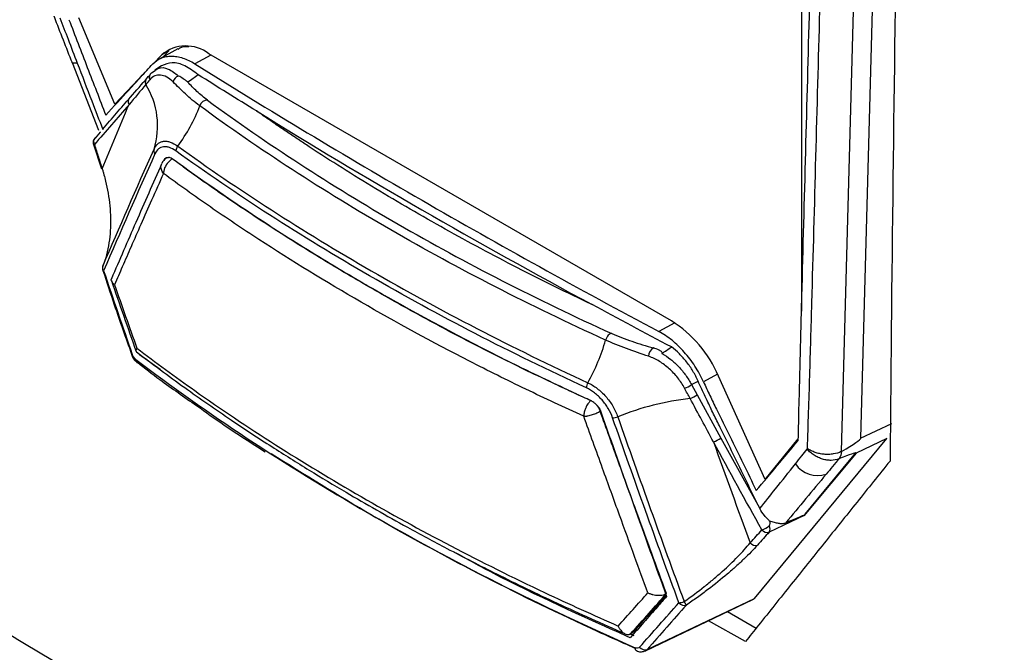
# Model space of a CAD drawing. Header units: millimetres. Extents: x 11 to 939, y -289 to 1138.
# Tile 76 of 86: x 732 to 769, y 902 to 926. Entities that reach past the tile are written whole.
import ezdxf

# ---------------------------------------------------------------- set-up
doc = ezdxf.new("R2010")
doc.units = ezdxf.units.MM

msp = doc.modelspace()

# ---------------------------------------------------------------- linework, layer by layer
at = {"color": 7, "linetype": 'Continuous', "lineweight": 25}
for p, q in [((764.872, 954.253), (763.675, 909.922)), ((761.433, 953.06), (761.435, 914.74)), ((735.37, 922.596), (734, 925.878)), ((737.754, 924.695), (737.046, 924.311)), ((736.825, 924.136), (737.143, 924.472)), ((737.417, 924.63), (737.143, 924.472)), ((737.417, 924.63), (737.199, 924.394)), ((756.491, 914.374), (738.934, 924.51)), ((733.744, 924.18), (734.745, 921.607)), ((737.136, 924.056), (736.882, 923.896)), ((735.37, 922.596), (736.494, 923.786)), ((736.756, 923.786), (736.894, 923.877)), ((734.809, 921.541), (734.615, 921.315)), ((734.815, 921.548), (734.809, 921.541)), ((734.905, 921.644), (734.915, 921.655)), ((734.559, 921.07), (734.862, 920.149)), ((737.333, 920.566), (737.331, 920.564)), ((737.087, 912.527), (736.3, 913.084)), ((736.203, 912.794), (736.211, 912.788)), ((757.255, 911.952), (757.505, 912.085)), ((760.055, 908.347), (758.282, 912.269)), ((757.255, 911.952), (757.469, 911.564)), ((757.469, 911.564), (758.371, 909.924)), ((763.675, 909.922), (764.853, 910.476)), ((758.371, 909.924), (759.83, 907.269)), ((759.641, 903.836), (764.67, 909.906)), ((760.055, 908.347), (761.308, 909.895)), ((764.67, 909.906), (763.498, 909.354)), ((761.565, 907.036), (763.493, 909.359)), ((763.498, 909.354), (761.578, 907.042)), ((759.834, 907.271), (759.845, 907.246)), ((761.533, 906.987), (760.205, 906.352)), ((761.523, 906.985), (761.565, 907.036)), ((761.578, 907.042), (761.533, 906.987)), ((755.508, 901.844), (759.578, 903.787)), ((755.572, 901.894), (759.641, 903.836)), ((759.3, 902.192), (757.904, 902.988)), ((758.622, 903.331), (759.709, 902.704)), ((754.94, 902.483), (755.071, 902.421)), ((754.944, 902.485), (755.033, 902.536))]:
    msp.add_line(p, q, dxfattribs=at)
at = {"color": 8, "linetype": 'Continuous', "lineweight": 25}
for p, q in [((739.012, 924.465), (738.402, 924.134)), ((737.239, 920.49), (737.234, 920.486)), ((756.625, 914.292), (756.019, 913.963)), ((758.245, 912.349), (757.709, 912.059)), ((755.506, 901.848), (755.572, 901.894))]:
    msp.add_line(p, q, dxfattribs=at)
at = {"color": 7, "linetype": 'Continuous', "lineweight": 25, "flags": 128}
for points in [[(764.139, 953.855), (763.649, 935.686), (763.441, 928.011), (762.94, 909.406)], [(734.604, 921.308), (734.613, 921.319), (734.63, 921.333)], [(754.225, 913.891), (754.195, 913.891), (754.162, 913.881), (754.128, 913.859), (754.095, 913.828), (754.063, 913.789), (754.034, 913.744), (754.011, 913.694), (753.993, 913.643)], [(735.99, 913.104), (735.99, 913.103), (735.99, 913.103)]]:
    msp.add_lwpolyline(points, dxfattribs=at)
at = {"color": 8, "linetype": 'Continuous', "lineweight": 25, "flags": 128}
msp.add_lwpolyline([(733.936, 924.16), (733.847, 924.151), (733.783, 924.154), (733.748, 924.17), (733.743, 924.178)], dxfattribs=at)
at = {"color": 7, "linetype": 'Continuous', "lineweight": 25}
for centre, radius, start, end in [((738.061, 923.396), 1.415, 51.9261, 130.4851), ((736.723, 923.443), 0.205, 125.5827, 207.3308), ((736.874, 923.621), 0.203, 125.5236, 206.5795), ((737.887, 923.359), 0.327, 108.6452, 164.0126), ((734.01, 921.781), 2.977, 342.6424, 31.7712), ((736.077, 922.693), 0.207, 126.1314, 212.6012), ((732.971, 924.629), 5.995, 322.8618, 339.5613), ((738.865, 922.462), 0.286, 85.8212, 165.1101), ((734.793, 921.145), 0.25, 139.3677, 180), ((734.793, 921.145), 0.25, 180, 197.8098), ((738.008, 920.806), 0.329, 141.6717, 177.2192), ((737.035, 920.839), 0.191, 163.5407, 219.3916), ((737.601, 920.145), 0.5, 123.9769, 156.0635), ((735.14, 916.359), 0.25, 158.6307, 180), ((735.087, 916.391), 0.189, 161.1979, 217.7129), ((735.14, 916.359), 0.25, 180, 198.6181), ((753.982, 910.426), 4.678, 23.2089, 57.5675), ((746.534, 915.787), 7.762, 330.9744, 343.9622), ((755.975, 913.037), 0.349, 118.927, 181.746), ((753.694, 911.806), 0.431, 150.1309, 177.4775), ((756.589, 912.894), 1.154, 290.3108, 305.2591), ((758.346, 901.078), 10.407, 96.3149, 111.9527), ((756.814, 912.466), 1.115, 290.3474, 305.9868), ((754.232, 911.297), 0.609, 272.6396, 291.5567), ((757.722, 910.838), 1.121, 288.9132, 305.2706), ((762.044, 909.527), 1.031, 214.8216, 287.9754), ((761.29, 907.665), 0.687, 293.6236, 294.8683), ((759.567, 907.455), 1.08, 289.4814, 306.2963), ((760.13, 906.605), 0.263, 219.7276, 286.5136), ((759.984, 906.47), 0.25, 331.9905, 27.1913), ((759.684, 906.111), 0.264, 219.6117, 286.6362), ((756.739, 904.271), 0.605, 273.64, 292.8456), ((756.983, 903.834), 0.265, 219.1027, 287.1225), ((752.087, 900.41), 5.898, 32.5251, 34.0621), ((755.492, 902.147), 0.265, 218.6842, 287.5284)]:
    msp.add_arc(centre, radius, start, end, dxfattribs=at)
at = {"color": 8, "linetype": 'Continuous', "lineweight": 25}
for centre, radius, start, end in [((734.77, 921.174), 0.213, 141.2198, 210.764), ((734.574, 921.097), 0.0339, 235.7178, 291.2914), ((734.924, 916.312), 0.0388, 237.2611, 290.0505), ((736.012, 913.139), 0.0423, 238.2911, 289.3663), ((736.292, 912.897), 0.136, 176.4292, 229.4158), ((755.226, 901.944), 0.116, 171.0054, 235.9728)]:
    msp.add_arc(centre, radius, start, end, dxfattribs=at)
at = {"color": 7, "linetype": 'Continuous', "lineweight": 25}
for centre, major_axis, ratio, start_param, end_param in [((726.279, 916.526), (14.505, 8.942), 0.032627, 5.647906, 5.69752), ((744.096, 906.078), (14.392, 8.873), 0.032627, 5.682041, 5.729662), ((698.866, 880.565), (64.808, 29.366), 0.015726, 6.126467, 6.275542), ((701.996, 882.037), (61.498, 27.322), 0.006175, 0.002521, 0.140382), ((751.17, 902.303), (10.356, 4.682), 0.006017, 0.024364, 0.367155), ((759.347, 904.231), (-0.24, 0.439), 0.594412, 3.109607, 3.374537)]:
    msp.add_ellipse(centre, major_axis=major_axis, ratio=ratio, start_param=start_param, end_param=end_param, dxfattribs=at)
for points, knots in [([(715.236, 1042.84), (714.903, 1033.146), (714.218, 1013.246), (713.171, 982.817), (712.113, 952.049), (711.415, 931.756), (711.064, 921.546), (711.069, 921.261), (711.098, 920.885), (711.144, 920.541), (711.205, 920.206), (711.28, 919.873), (711.373, 919.532), (711.488, 919.17), (711.587, 918.904), (712.259, 917.227), (713.516, 914.095), (715.448, 909.277), (717.372, 904.481), (718.612, 901.389), (719.314, 899.64), (719.511, 899.208), (719.816, 898.645), (720.139, 898.135), (720.483, 897.662), (720.858, 897.213), (721.205, 896.854), (721.517, 896.569), (721.774, 896.356), (722.067, 896.139), (722.3, 895.989), (725.977, 893.866), (733.369, 889.598), (741.169, 885.096), (745.069, 882.844)], [0.0038696, 0.0038696, 0.0038696, 0.0038696, 0.1460177, 0.2920354, 0.438053, 0.5840707, 0.5840707, 0.5866513, 0.5892319, 0.5918126, 0.5943932, 0.5969738, 0.5995544, 0.6021351, 0.6047157, 0.6047157, 0.6313328, 0.6579499, 0.6845671, 0.7111842, 0.7111842, 0.715513, 0.7198419, 0.7241707, 0.7284995, 0.7328284, 0.7371572, 0.7393216, 0.741486, 0.7436504, 0.7458148, 0.7458148, 0.8007035, 0.8555921, 0.8555921, 0.8555921, 0.8555921]), ([(748.996, 892.062), (743.251, 895.379), (737.566, 898.727), (731.237, 902.528), (730.535, 902.951), (729.746, 903.427), (729.658, 903.48), (729.483, 903.598), (729.396, 903.66), (729.134, 903.858), (728.958, 904.007), (728.619, 904.325), (728.454, 904.496), (728.214, 904.769), (728.134, 904.862), (727.979, 905.056), (727.902, 905.156), (727.528, 905.664), (727.263, 906.096), (726.973, 906.669), (726.917, 906.785), (726.812, 907.018), (726.763, 907.135), (726.615, 907.486), (726.125, 908.656), (724.852, 911.698), (723.682, 914.509), (722.516, 917.322), (722.127, 918.26), (721.691, 919.316), (721.642, 919.433), (721.548, 919.668), (721.503, 919.786), (721.378, 920.141), (721.306, 920.379), (721.123, 921.099), (721.057, 921.548), (721.034, 922.074), (721.033, 922.177), (721.034, 922.382), (721.035, 922.689), (721.037, 923.406), (721.043, 924.84), (721.048, 926.069), (721.06, 928.529), (721.07, 930.17), (721.103, 935.095), (721.13, 938.381), (721.231, 948.25), (721.321, 954.843), (721.889, 987.869), (722.715, 1014.496), (723.911, 1041.315)], [0, 0, 0, 0, 0.125, 0.125, 0.140625, 0.140625, 0.142578, 0.142578, 0.144531, 0.144531, 0.148437, 0.148437, 0.152344, 0.152344, 0.154297, 0.154297, 0.15625, 0.15625, 0.164062, 0.164062, 0.166016, 0.166016, 0.167969, 0.167969, 0.171875, 0.1875, 0.21875, 0.21875, 0.234375, 0.234375, 0.236328, 0.236328, 0.238281, 0.238281, 0.242187, 0.242187, 0.25, 0.25, 0.251953, 0.251953, 0.253906, 0.257812, 0.265625, 0.28125, 0.28125, 0.3125, 0.3125, 0.375, 0.375, 0.5, 0.5, 1, 1, 1, 1]), ([(784.533, 1002.836), (784.199, 993.142), (783.515, 973.242), (782.468, 942.813), (781.41, 912.045), (780.712, 891.752), (780.36, 881.542), (780.336, 881.274), (780.283, 880.946), (780.215, 880.667), (780.135, 880.414), (780.04, 880.179), (779.927, 879.956), (779.792, 879.74), (779.68, 879.595), (778.92, 878.745), (777.501, 877.157), (775.319, 874.714), (773.147, 872.283), (771.746, 870.715), (770.954, 869.829), (770.736, 869.637), (770.404, 869.441), (770.06, 869.317), (769.697, 869.251), (769.307, 869.244), (768.949, 869.292), (768.63, 869.372), (768.368, 869.458), (768.072, 869.581), (767.838, 869.7), (764.161, 871.823), (756.769, 876.09), (748.969, 880.593), (745.069, 882.844)], [0.0038696, 0.0038696, 0.0038696, 0.0038696, 0.1460177, 0.2920354, 0.438053, 0.5840707, 0.5840707, 0.5866513, 0.5892319, 0.5918126, 0.5943932, 0.5969738, 0.5995544, 0.6021351, 0.6047157, 0.6047157, 0.6313328, 0.6579499, 0.6845671, 0.7111842, 0.7111842, 0.715513, 0.7198419, 0.7241707, 0.7284995, 0.7328284, 0.7371572, 0.7393216, 0.741486, 0.7436504, 0.7458148, 0.7458148, 0.8007035, 0.8555921, 0.8555921, 0.8555921, 0.8555921]), ([(761.654, 909.522), (761.668, 909.982), (761.685, 910.443), (761.715, 911.364), (761.729, 911.825), (761.771, 913.208), (761.797, 914.131), (761.876, 916.901), (761.926, 918.749), (762.077, 924.293), (762.176, 927.99), (762.476, 939.078), (762.681, 946.467), (762.89, 953.855)], [0, 0, 0, 0, 0.03125, 0.03125, 0.0625, 0.0625, 0.125, 0.125, 0.25, 0.25, 0.5, 0.5, 1, 1, 1, 1]), ([(761.306, 909.834), (761.316, 910.29), (761.327, 910.746), (761.35, 911.659), (761.361, 912.115), (761.396, 913.485), (761.42, 914.399), (761.492, 917.14), (761.541, 918.968), (761.688, 924.452), (761.787, 928.109), (762.081, 939.077), (762.274, 946.387), (762.466, 953.697)], [0, 0, 0, 0, 0.03125, 0.03125, 0.0625, 0.0625, 0.125, 0.125, 0.25, 0.25, 0.5, 0.5, 1, 1, 1, 1]), ([(733.05, 925.945), (733.053, 925.938), (733.278, 925.346), (733.51, 924.758), (733.739, 924.177)], [0, 0, 0, 0, 0.01239, 1, 1, 1, 1]), ([(733.277, 925.875), (733.381, 925.604), (733.485, 925.334), (733.589, 925.064), (733.705, 924.763), (733.821, 924.461), (733.936, 924.16)], [0, 0, 0, 0, 0.001762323, 0.001762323, 0.001762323, 0.00372906, 0.00372906, 0.00372906, 0.00372906]), ([(733.62, 925.808), (733.853, 925.203), (734.086, 924.599), (734.552, 923.39), (734.785, 922.786), (735.018, 922.181)], [0, 0, 0, 0, 0.5, 0.5, 1, 1, 1, 1]), ([(738.173, 924.771), (738.075, 924.78), (737.919, 924.794), (737.807, 924.706), (737.767, 924.674)], [0, 0, 0, 0, 0.634455, 1, 1, 1, 1]), ([(736.807, 924.126), (736.9, 924.224), (737.006, 924.298), (737.183, 924.374), (737.246, 924.393), (737.375, 924.419), (737.442, 924.425), (737.58, 924.426), (737.65, 924.42), (737.795, 924.396), (737.87, 924.377), (738.096, 924.303), (738.248, 924.23), (738.402, 924.134)], [0, 0, 0, 0, 0.25, 0.25, 0.375, 0.375, 0.5, 0.5, 0.625, 0.625, 0.75, 0.75, 1, 1, 1, 1]), ([(733.936, 924.16), (734.121, 923.681), (734.305, 923.202), (734.489, 922.723), (734.627, 922.364), (734.766, 922.004), (734.905, 921.644)], [0, 0, 0, 0, 0.003124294, 0.003124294, 0.003124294, 0.005471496, 0.005471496, 0.005471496, 0.005471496]), ([(735.018, 922.181), (735.315, 922.504), (735.612, 922.827), (736.056, 923.312), (736.204, 923.473), (736.426, 923.715), (736.499, 923.796), (736.65, 923.959), (736.729, 924.042), (736.807, 924.126)], [0, 0, 0, 0, 0.5, 0.5, 0.75, 0.75, 0.875, 0.875, 1, 1, 1, 1]), ([(738.528, 923.716), (738.36, 923.842), (738.026, 924.094), (737.526, 924.215), (737.266, 924.108), (737.136, 924.054)], [0, 0, 0, 0, 0.3346113, 0.6692221, 1, 1, 1, 1]), ([(738.402, 924.134), (741.214, 922.372), (744.091, 920.644), (749.966, 917.253), (752.962, 915.591), (756.019, 913.963)], [0, 0, 0, 0, 0.5, 0.5, 1, 1, 1, 1]), ([(737.572, 923.449), (737.495, 923.526), (737.416, 923.586), (737.256, 923.671), (737.174, 923.696), (737.02, 923.71), (736.946, 923.699), (736.809, 923.64), (736.747, 923.594), (736.692, 923.53)], [0, 0, 0, 0, 0.25, 0.25, 0.5, 0.5, 0.75, 0.75, 1, 1, 1, 1]), ([(738.589, 922.535), (738.389, 922.681), (738.21, 922.833), (737.879, 923.139), (737.727, 923.294), (737.572, 923.449)], [0, 0, 0, 0, 0.5, 0.5, 1, 1, 1, 1]), ([(738.886, 922.747), (738.739, 922.854), (738.605, 922.968), (738.355, 923.201), (738.24, 923.322), (738.127, 923.443)], [0, 0, 0, 0, 0.5, 0.5, 1, 1, 1, 1]), ([(753.993, 913.643), (752.565, 914.291), (751.17, 914.965), (748.451, 916.359), (747.127, 917.079), (743.265, 919.309), (740.848, 920.88), (738.589, 922.535)], [0, 0, 0, 0, 0.25, 0.25, 0.5, 0.5, 1, 1, 1, 1]), ([(738.886, 922.747), (741.138, 921.097), (743.553, 919.527), (748.678, 916.568), (751.387, 915.18), (754.225, 913.891)], [0, 0, 0, 0, 0.5, 0.5, 1, 1, 1, 1]), ([(742.739, 920.984), (742.603, 921.074), (742.332, 921.252), (741.93, 921.522), (741.53, 921.794), (741.134, 922.067), (740.872, 922.251), (740.741, 922.342)], [0, 0, 0, 0, 0.200055, 0.400074, 0.600065, 0.800038, 1, 1, 1, 1]), ([(734.587, 921.065), (734.637, 920.908), (734.688, 920.75), (734.739, 920.592), (734.788, 920.442), (734.836, 920.292), (734.885, 920.142)], [0, 0, 0, 0, 0.001, 0.001, 0.001, 0.001952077, 0.001952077, 0.001952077, 0.001952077]), ([(736.851, 920.893), (736.89, 920.98), (736.94, 921.048), (737.032, 921.123), (737.066, 921.144), (737.136, 921.174), (737.174, 921.184), (737.252, 921.194), (737.294, 921.194), (737.38, 921.184), (737.424, 921.174), (737.559, 921.129), (737.654, 921.078), (737.75, 921.009)], [0, 0, 0, 0, 0.25, 0.25, 0.375, 0.375, 0.5, 0.5, 0.625, 0.625, 0.75, 0.75, 1, 1, 1, 1]), ([(737.68, 920.822), (737.596, 920.882), (737.512, 920.927), (737.393, 920.966), (737.354, 920.975), (737.278, 920.984), (737.241, 920.984), (737.172, 920.975), (737.139, 920.966), (737.076, 920.939), (737.047, 920.921), (736.965, 920.854), (736.921, 920.794), (736.887, 920.717)], [0, 0, 0, 0, 0.25, 0.25, 0.375, 0.375, 0.5, 0.5, 0.625, 0.625, 0.75, 0.75, 1, 1, 1, 1]), ([(737.75, 921.009), (738.896, 920.182), (740.082, 919.374), (742.533, 917.794), (743.798, 917.022), (747.698, 914.772), (750.438, 913.354), (753.32, 912.021)], [0, 0, 0, 0, 0.25, 0.25, 0.5, 0.5, 1, 1, 1, 1]), ([(753.485, 914.987), (752.523, 915.443), (751.575, 915.91), (749.714, 916.866), (748.801, 917.356), (747.007, 918.357), (746.127, 918.868), (744.405, 919.911), (743.563, 920.443), (742.739, 920.984)], [0, 0, 0, 0, 0.25, 0.25, 0.5, 0.5, 0.75, 0.75, 1, 1, 1, 1]), ([(737.234, 920.486), (737.25, 920.523), (737.273, 920.549), (737.329, 920.581), (737.363, 920.586), (737.399, 920.58)], [0, 0, 0, 0, 0.5, 0.5, 1, 1, 1, 1]), ([(737.324, 920.556), (737.327, 920.559), (737.345, 920.582), (737.375, 920.582), (737.4, 920.581)], [0, 0, 0, 0, 0.165123, 1, 1, 1, 1]), ([(737.544, 920.521), (737.519, 920.54), (737.494, 920.554), (737.445, 920.574), (737.421, 920.579), (737.399, 920.58)], [0, 0, 0, 0, 0.5, 0.5, 1, 1, 1, 1]), ([(753.264, 911.825), (750.379, 913.16), (747.636, 914.578), (743.732, 916.832), (742.466, 917.604), (740.014, 919.185), (738.827, 919.994), (737.68, 920.822)], [0, 0, 0, 0, 0.5, 0.5, 0.75, 0.75, 1, 1, 1, 1]), ([(737.14, 920.331), (736.812, 919.591), (736.167, 918.131), (735.542, 916.682), (735.234, 915.968)], [0, 0, 0, 0, 0.507515, 1, 1, 1, 1]), ([(737.545, 920.522), (737.528, 920.512), (737.512, 920.502), (737.428, 920.439), (737.365, 920.372), (737.268, 920.221), (737.234, 920.139), (737.211, 920.028), (737.209, 919.997), (737.21, 919.967)], [0.1457559, 0.1457559, 0.1457559, 0.1457559, 0.2057162, 0.2057162, 0.4557162, 0.4557162, 0.7057162, 0.7057162, 0.8099603, 0.8099603, 0.8099603, 0.8099603]), ([(753.147, 911.474), (753.028, 911.528), (752.79, 911.637), (752.436, 911.801), (751.847, 912.076), (750.679, 912.633), (748.961, 913.493), (746.953, 914.56), (744.998, 915.659), (743.096, 916.789), (741.251, 917.949), (739.904, 918.847), (739.031, 919.452), (738.599, 919.757), (738.178, 920.059), (737.896, 920.265), (737.755, 920.368)], [0, 0, 0, 0, 0.020846, 0.041681, 0.062504, 0.125006, 0.250002, 0.374997, 0.500004, 0.625006, 0.750003, 0.875002, 0.907832, 0.937506, 0.968765, 1, 1, 1, 1]), ([(734.885, 920.142), (734.897, 920.104), (734.909, 920.065), (734.931, 919.989), (734.963, 919.874), (734.993, 919.759), (735.048, 919.528), (735.08, 919.373), (735.133, 919.061), (735.155, 918.903), (735.186, 918.587), (735.195, 918.427), (735.206, 917.948), (735.187, 917.635), (735.093, 917.025), (735.016, 916.726), (734.908, 916.452)], [0, 0, 0, 0, 0.03125, 0.03125, 0.0625, 0.125, 0.125, 0.25, 0.25, 0.375, 0.375, 0.5, 0.5, 0.75, 0.75, 1, 1, 1, 1]), ([(737.21, 919.967), (737.06, 919.631), (736.772, 918.985), (736.363, 918.059), (735.992, 917.215), (735.659, 916.453), (735.45, 915.972), (735.351, 915.746)], [0, 0, 0, 0, 0.238294, 0.457441, 0.657441, 0.838293, 1, 1, 1, 1]), ([(753.165, 910.749), (752.424, 911.085), (751.69, 911.428), (750.243, 912.126), (748.101, 913.192), (746.045, 914.314), (743.38, 915.853), (741.438, 917.041), (739.593, 918.279), (738.385, 919.115), (737.792, 919.539), (737.21, 919.967)], [0, 0, 0, 0, 0.125, 0.125, 0.25, 0.5, 0.5, 0.75, 0.875, 0.875, 1, 1, 1, 1]), ([(741.257, 917.971), (742.003, 917.49), (742.763, 917.016), (744.313, 916.083), (745.103, 915.623), (747.51, 914.267), (749.167, 913.394), (750.875, 912.553)], [0, 0, 0, 0, 0.25, 0.25, 0.5, 0.5, 1, 1, 1, 1]), ([(734.913, 916.283), (735.055, 915.85), (735.402, 914.784), (735.777, 913.732), (735.999, 913.108)], [0, 0, 0, 0, 0.407314, 1, 1, 1, 1]), ([(735.353, 915.746), (735.318, 915.775), (735.247, 915.833), (735.221, 915.914), (735.234, 915.958), (735.236, 915.967)], [0, 0, 0, 0, 0.4450372, 0.8904929, 1, 1, 1, 1]), ([(735.232, 915.904), (735.388, 915.454), (735.7, 914.552), (736.017, 913.654), (736.176, 913.204)], [0, 0, 0, 0, 0.4997912, 1, 1, 1, 1]), ([(754.225, 913.891), (754.468, 913.78), (754.727, 913.683), (755.261, 913.506), (755.535, 913.425), (755.807, 913.342)], [0, 0, 0, 0, 0.5, 0.5, 1, 1, 1, 1]), ([(757.709, 912.059), (757.617, 912.263), (757.508, 912.461), (757.323, 912.747), (757.257, 912.84), (757.121, 913.019), (757.051, 913.104), (756.832, 913.351), (756.674, 913.502), (756.353, 913.763), (756.187, 913.874), (756.019, 913.963)], [0, 0, 0, 0, 0.25, 0.25, 0.375, 0.375, 0.5, 0.5, 0.75, 0.75, 1, 1, 1, 1]), ([(755.627, 913.026), (755.345, 913.123), (755.062, 913.219), (754.512, 913.421), (754.246, 913.528), (753.993, 913.643)], [0, 0, 0, 0, 0.5, 0.5, 1, 1, 1, 1]), ([(735.992, 913.104), (736, 913.08), (736.029, 912.998), (736.099, 912.884), (736.175, 912.823), (736.207, 912.798)], [0, 0, 0, 0, 0.194555, 0.664644, 1, 1, 1, 1]), ([(736.199, 913.334), (736.183, 913.301), (736.152, 913.237), (736.177, 913.206), (736.189, 913.191)], [0, 0, 0, 0, 0.510009, 1, 1, 1, 1]), ([(736.19, 913.192), (736.793, 912.739), (737.959, 911.862), (739.683, 910.668), (741.265, 909.626), (742.72, 908.712), (744.046, 907.914), (745.291, 907.194), (746.564, 906.481), (748.08, 905.666), (749.97, 904.698), (752.207, 903.611), (753.858, 902.879), (754.714, 902.498)], [0, 0, 0, 0, 0.112989, 0.218495, 0.307097, 0.386901, 0.463829, 0.525739, 0.588164, 0.666194, 0.762344, 0.876605, 1, 1, 1, 1]), ([(736.2, 913.334), (736.916, 912.791), (739.585, 910.828), (744.605, 907.639), (750.129, 904.741), (753.53, 903.199), (754.473, 902.785)], [-0.04884005, -0.04884005, -0.04884005, -0.04884005, -0.04177668, -0.02306003, -0.00434338, 0.00272945, 0.00272945, 0.00272945, 0.00272945]), ([(756.129, 913.13), (756.144, 913.141), (756.145, 913.155), (756.133, 913.181), (756.122, 913.192), (756.085, 913.224), (756.054, 913.242), (755.956, 913.292), (755.883, 913.319), (755.807, 913.342)], [0, 0, 0, 0, 0.125, 0.125, 0.25, 0.25, 0.5, 0.5, 1, 1, 1, 1]), ([(756.129, 913.13), (756.245, 913.066), (756.358, 912.989), (756.572, 912.821), (756.673, 912.728), (756.866, 912.526), (756.955, 912.417), (757.117, 912.192), (757.19, 912.075), (757.255, 911.952)], [0, 0, 0, 0, 0.25, 0.25, 0.5, 0.5, 0.75, 0.75, 1, 1, 1, 1]), ([(757.505, 912.085), (757.447, 912.214), (757.381, 912.34), (757.235, 912.582), (757.153, 912.7), (756.979, 912.922), (756.888, 913.025), (756.696, 913.215), (756.594, 913.303), (756.492, 913.38)], [0, 0, 0, 0, 0.25, 0.25, 0.5, 0.5, 0.75, 0.75, 1, 1, 1, 1]), ([(736.156, 912.906), (737.508, 911.88), (738.922, 910.88), (741.864, 908.937), (743.392, 907.994), (746.564, 906.162), (748.202, 905.278), (751.58, 903.573), (753.323, 902.751), (755.112, 901.962)], [0, 0, 0, 0, 0.25, 0.25, 0.5, 0.5, 0.75, 0.75, 1, 1, 1, 1]), ([(736.22, 912.799), (736.501, 912.58), (737.219, 912.019), (737.995, 911.483), (738.468, 911.157)], [0, 0, 0, 0, 0.3912743, 1, 1, 1, 1]), ([(756.99, 911.812), (756.915, 911.951), (756.829, 912.082), (756.634, 912.332), (756.524, 912.45), (756.291, 912.66), (756.166, 912.754), (755.903, 912.913), (755.767, 912.978), (755.627, 913.026)], [0, 0, 0, 0, 0.25, 0.25, 0.5, 0.5, 0.75, 0.75, 1, 1, 1, 1]), ([(753.32, 912.021), (753.441, 911.965), (753.558, 911.893), (753.73, 911.761), (753.787, 911.713), (753.895, 911.611), (753.947, 911.558), (754.047, 911.445), (754.095, 911.385), (754.185, 911.261), (754.227, 911.198), (754.343, 911.004), (754.407, 910.867), (754.456, 910.73)], [0, 0, 0, 0, 0.25, 0.25, 0.375, 0.375, 0.5, 0.5, 0.625, 0.625, 0.75, 0.75, 1, 1, 1, 1]), ([(757.709, 912.059), (757.789, 911.884), (757.868, 911.71), (758.033, 911.364), (758.117, 911.193), (758.37, 910.677), (758.538, 910.334), (759.042, 909.303), (759.378, 908.615), (759.714, 907.927)], [0, 0, 0, 0, 0.125, 0.125, 0.25, 0.25, 0.5, 0.5, 1, 1, 1, 1]), ([(754.26, 910.688), (754.218, 910.809), (754.161, 910.929), (754.06, 911.1), (754.023, 911.156), (753.944, 911.265), (753.902, 911.318), (753.814, 911.417), (753.768, 911.465), (753.673, 911.554), (753.624, 911.597), (753.473, 911.713), (753.369, 911.776), (753.264, 911.825)], [0, 0, 0, 0, 0.25, 0.25, 0.375, 0.375, 0.5, 0.5, 0.625, 0.625, 0.75, 0.75, 1, 1, 1, 1]), ([(753.429, 911.346), (753.419, 911.337), (753.397, 911.316), (753.361, 911.274), (753.317, 911.215), (753.27, 911.137), (753.231, 911.054), (753.202, 910.974), (753.182, 910.901), (753.167, 910.824), (753.165, 910.774), (753.164, 910.748)], [0, 0, 0, 0, 0.065255, 0.152205, 0.260829, 0.391099, 0.542986, 0.642316, 0.751599, 0.870829, 1, 1, 1, 1]), ([(753.54, 911.276), (753.57, 911.256), (753.6, 911.231), (753.655, 911.178), (753.681, 911.149), (753.753, 911.055), (753.791, 910.985), (753.815, 910.914)], [0, 0, 0, 0, 0.25, 0.25, 0.5, 0.5, 1, 1, 1, 1]), ([(753.545, 911.275), (753.557, 911.265), (753.582, 911.246), (753.616, 911.213), (753.647, 911.179), (753.675, 911.145), (753.701, 911.11), (753.723, 911.075), (753.743, 911.041), (753.76, 911.008), (753.774, 910.976), (753.782, 910.955), (753.786, 910.945)], [0, 0, 0, 0, 0.117291, 0.231276, 0.341556, 0.447801, 0.549831, 0.64786, 0.741921, 0.83198, 0.918011, 1, 1, 1, 1]), ([(759.834, 907.271), (759.503, 907.95), (759.171, 908.628), (758.674, 909.646), (758.508, 909.985), (758.26, 910.494), (758.177, 910.664), (758.011, 911.003), (757.928, 911.173), (757.845, 911.343)], [0, 0, 0, 0, 0.5, 0.5, 0.75, 0.75, 0.875, 0.875, 1, 1, 1, 1]), ([(738.468, 911.157), (738.814, 910.908), (739.65, 910.307), (740.548, 909.734), (741.074, 909.398)], [0, 0, 0, 0, 0.413549, 1, 1, 1, 1]), ([(753.164, 910.748), (753.176, 910.748), (753.198, 910.749), (753.233, 910.751), (753.265, 910.755), (753.293, 910.76), (753.341, 910.768), (753.409, 910.784), (753.497, 910.81), (753.58, 910.84), (753.657, 910.874), (753.727, 910.909), (753.766, 910.933), (753.786, 910.945)], [0, 0, 0, 0, 0.067501, 0.127907, 0.181188, 0.227352, 0.266427, 0.406508, 0.532466, 0.6557, 0.774181, 0.888646, 1, 1, 1, 1]), ([(756.303, 904.016), (756.117, 904.523), (755.728, 905.584), (755.122, 907.246), (754.468, 909.048), (754.018, 910.297), (753.785, 910.945)], [0, 0, 0, 0, 0.220187, 0.460249, 0.720186, 1, 1, 1, 1]), ([(755.6, 904.047), (755.432, 904.505), (755.071, 905.487), (754.496, 907.062), (753.852, 908.837), (753.402, 910.09), (753.165, 910.749)], [0, 0, 0, 0, 0.2055794, 0.4407713, 0.7055783, 1, 1, 1, 1]), ([(759.714, 907.927), (759.979, 908.245), (760.245, 908.563), (760.776, 909.198), (761.04, 909.516), (761.306, 909.834)], [0, 0, 0, 0, 0.5, 0.5, 1, 1, 1, 1]), ([(761.198, 908.938), (761.279, 909.04), (761.36, 909.141), (761.442, 909.243), (761.51, 909.328), (761.578, 909.413), (761.646, 909.498)], [0, 0, 0, 0, 0.00124678, 0.00124678, 0.00124678, 0.00228732, 0.00228732, 0.00228732, 0.00228732]), ([(761.646, 909.498), (761.647, 909.501), (761.649, 909.505), (761.65, 909.509), (761.651, 909.513), (761.652, 909.518), (761.654, 909.522)], [0, 0, 0, 0, 0.0000336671, 0.0000336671, 0.0000336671, 0.00007192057, 0.00007192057, 0.00007192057, 0.00007192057]), ([(762.854, 909.138), (762.765, 909.099), (762.665, 909.078), (762.505, 909.074), (762.45, 909.077), (762.34, 909.093), (762.284, 909.105), (762.174, 909.139), (762.12, 909.159), (762.013, 909.209), (761.961, 909.238), (761.862, 909.302), (761.815, 909.338), (761.726, 909.414), (761.684, 909.455), (761.646, 909.498)], [0, 0, 0, 0, 0.25, 0.25, 0.375, 0.375, 0.5, 0.5, 0.625, 0.625, 0.75, 0.75, 0.875, 0.875, 1, 1, 1, 1]), ([(762.94, 909.406), (762.85, 909.364), (762.747, 909.334), (762.58, 909.309), (762.523, 909.303), (762.407, 909.3), (762.347, 909.301), (762.229, 909.311), (762.171, 909.32), (762.056, 909.343), (761.999, 909.359), (761.891, 909.395), (761.84, 909.416), (761.742, 909.465), (761.695, 909.493), (761.654, 909.522)], [0, 0, 0, 0, 0.25, 0.25, 0.375, 0.375, 0.5, 0.5, 0.625, 0.625, 0.75, 0.75, 0.875, 0.875, 1, 1, 1, 1]), ([(763.493, 909.359), (763.495, 909.358), (763.496, 909.356), (763.497, 909.355), (763.497, 909.355), (763.498, 909.355), (763.498, 909.354)], [0, 0, 0, 0, 0.00004661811, 0.00004661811, 0.00004661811, 0.00005757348, 0.00005757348, 0.00005757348, 0.00005757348]), ([(755.116, 901.934), (754.548, 902.188), (752.515, 903.097), (749.142, 904.756), (745.081, 906.958), (742.564, 908.532), (741.304, 909.32)], [0, 0, 0, 0, 0.11398, 0.408373, 0.703732, 1, 1, 1, 1]), ([(764.79, 909.05), (764.372, 908.529), (763.536, 907.487), (762.286, 905.927), (761.039, 904.369), (760.211, 903.332), (759.796, 902.814)], [0, 0, 0, 0, 0.249981, 0.499975, 0.749981, 1, 1, 1, 1]), ([(762.854, 909.138), (762.773, 909.04), (762.692, 908.943), (762.611, 908.845), (762.528, 908.745), (762.445, 908.646), (762.363, 908.546)], [0.000001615, 0.000001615, 0.000001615, 0.000001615, 0.001219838, 0.001219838, 0.001219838, 0.002465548, 0.002465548, 0.002465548, 0.002465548]), ([(759.845, 907.247), (760.046, 907.496), (760.246, 907.746), (760.446, 907.997), (760.697, 908.31), (760.947, 908.624), (761.198, 908.938)], [0, 0, 0, 0, 0.00306795, 0.00306795, 0.00306795, 0.006913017, 0.006913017, 0.006913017, 0.006913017]), ([(762.363, 908.546), (762.107, 908.238), (761.852, 907.93), (761.596, 907.623), (761.339, 907.313), (761.083, 907.004), (760.826, 906.695)], [0, 0, 0, 0, 0.00384596, 0.00384596, 0.00384596, 0.007708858, 0.007708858, 0.007708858, 0.007708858]), ([(760.22, 906.765), (760.191, 906.797), (760.158, 906.829), (760.09, 906.9), (760.055, 906.937), (759.954, 907.057), (759.894, 907.147), (759.845, 907.247)], [0, 0, 0, 0, 0.25, 0.25, 0.5, 0.5, 1, 1, 1, 1]), ([(760.22, 906.765), (760.223, 906.739), (760.223, 906.71), (760.219, 906.649), (760.214, 906.617), (760.206, 906.584)], [0, 0, 0, 0, 0.5, 0.5, 1, 1, 1, 1]), ([(760.826, 906.695), (760.778, 906.674), (760.735, 906.668), (760.647, 906.666), (760.602, 906.671), (760.506, 906.688), (760.454, 906.701), (760.343, 906.732), (760.283, 906.749), (760.22, 906.765)], [0, 0, 0, 0, 0.25, 0.25, 0.5, 0.5, 0.75, 0.75, 1, 1, 1, 1]), ([(761.523, 906.985), (761.526, 906.986), (761.528, 906.986), (761.531, 906.987), (761.532, 906.987), (761.532, 906.987), (761.533, 906.987)], [0, 0, 0, 0, 0.00003151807, 0.00003151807, 0.00003151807, 0.00004046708, 0.00004046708, 0.00004046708, 0.00004046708]), ([(759.481, 905.943), (759.557, 906.027), (759.633, 906.111), (759.709, 906.195), (759.782, 906.276), (759.854, 906.356), (759.927, 906.437)], [0, 0, 0, 0, 0.001, 0.001, 0.001, 0.001953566, 0.001953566, 0.001953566, 0.001953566]), ([(756.974, 903.714), (757.238, 903.897), (757.497, 904.089), (757.859, 904.375), (757.976, 904.471), (758.204, 904.663), (758.315, 904.76), (758.634, 905.047), (758.828, 905.234), (759.181, 905.597), (759.341, 905.774), (759.481, 905.943)], [0, 0, 0, 0, 0.25, 0.25, 0.375, 0.375, 0.5, 0.5, 0.75, 0.75, 1, 1, 1, 1]), ([(759.759, 905.858), (759.605, 905.688), (759.433, 905.511), (759.147, 905.235), (759.047, 905.142), (758.836, 904.951), (758.725, 904.854), (758.38, 904.56), (758.136, 904.363), (757.747, 904.067), (757.612, 903.968), (757.339, 903.772), (757.201, 903.676), (757.06, 903.581)], [0, 0, 0, 0, 0.25, 0.25, 0.375, 0.375, 0.5, 0.5, 0.75, 0.75, 0.875, 0.875, 1, 1, 1, 1]), ([(754.814, 902.389), (753.081, 903.165), (750.818, 904.178), (748.746, 905.316), (748.26, 905.582)], [0, 0, 0, 0, 0.765806, 1, 1, 1, 1]), ([(756.31, 903.91), (756.194, 903.779), (756.078, 903.648), (755.962, 903.516), (755.789, 903.32), (755.616, 903.123), (755.444, 902.927), (755.271, 902.731), (755.1, 902.535), (754.929, 902.339)], [0, 0, 0, 0, 0.001576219, 0.001576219, 0.001576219, 0.003940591, 0.003940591, 0.003940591, 0.006305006, 0.006305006, 0.006305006, 0.006305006]), ([(754.944, 902.485), (755.177, 902.747), (755.629, 903.256), (756.083, 903.768), (756.304, 904.016)], [0, 0, 0, 0, 0.514933, 1, 1, 1, 1]), ([(755.033, 902.536), (755.146, 902.664), (755.429, 902.982), (755.849, 903.454), (756.157, 903.801), (756.294, 903.954)], [0, 0, 0, 0, 0.270441, 0.67611, 1, 1, 1, 1]), ([(755.601, 904.048), (755.618, 904.039), (755.65, 904.023), (755.698, 904.005), (755.741, 903.991), (755.802, 903.974), (755.881, 903.958), (755.985, 903.949), (756.084, 903.952), (756.166, 903.965), (756.225, 903.981), (756.259, 903.994), (756.285, 904.006), (756.297, 904.012), (756.303, 904.016)], [0, 0, 0, 0, 0.081686, 0.153395, 0.215274, 0.266889, 0.407923, 0.533706, 0.672094, 0.800426, 0.870423, 0.933933, 0.963114, 1, 1, 1, 1]), ([(754.472, 902.785), (754.48, 902.767), (754.495, 902.732), (754.52, 902.687), (754.544, 902.652), (754.579, 902.605), (754.627, 902.554), (754.694, 902.503), (754.763, 902.471), (754.825, 902.46), (754.872, 902.462), (754.901, 902.468), (754.925, 902.476), (754.938, 902.482), (754.944, 902.485)], [0, 0, 0, 0, 0.081196, 0.152398, 0.213753, 0.264827, 0.404733, 0.529578, 0.666777, 0.794235, 0.863683, 0.926708, 0.958784, 1, 1, 1, 1]), ([(755.163, 901.852), (755.191, 901.84), (755.266, 901.807), (755.389, 901.8), (755.471, 901.834), (755.506, 901.848)], [0, 0, 0, 0, 0.252238, 0.683453, 1, 1, 1, 1])]:
    msp.add_open_spline(points, degree=3, knots=knots, dxfattribs=at)
for points in [[(765.532, 954.945), (765.164, 939.575), (764.917, 924.277), (764.79, 909.05)], [(735.956, 922.862), (736.175, 923.113), (736.391, 923.363), (736.604, 923.61)], [(736.604, 923.61), (736.624, 923.633), (736.644, 923.656), (736.664, 923.68)], [(738.127, 923.443), (738.016, 923.533), (737.899, 923.608), (737.782, 923.669)], [(740.741, 922.342), (739.999, 922.798), (739.261, 923.256), (738.528, 923.716)], [(736.541, 923.349), (736.331, 923.095), (736.119, 922.84), (735.904, 922.583)], [(736.692, 923.53), (736.641, 923.47), (736.591, 923.409), (736.541, 923.349)], [(734.907, 921.65), (735.252, 922.051), (735.602, 922.455), (735.956, 922.861)], [(735.902, 922.58), (735.456, 922.071), (735.017, 921.566), (734.587, 921.065)], [(734.885, 920.142), (735.218, 920.954), (735.558, 921.767), (735.902, 922.582)], [(740.741, 922.342), (744.86, 919.791), (749.111, 917.338), (753.485, 914.987)], [(734.908, 916.452), (735.538, 917.922), (736.186, 919.402), (736.851, 920.893)], [(736.887, 920.717), (736.22, 919.226), (735.57, 917.745), (734.938, 916.275)], [(737.755, 920.368), (737.684, 920.419), (737.614, 920.47), (737.543, 920.521)], [(741.257, 917.971), (740.052, 918.75), (738.885, 919.549), (737.755, 920.368)], [(734.938, 916.275), (735.296, 915.214), (735.659, 914.155), (736.026, 913.099)], [(735.351, 915.746), (735.632, 914.941), (735.915, 914.137), (736.2, 913.334)], [(756.492, 913.38), (755.482, 913.911), (754.481, 914.447), (753.485, 914.987)], [(736.156, 912.906), (736.104, 912.945), (736.054, 913.019), (736.026, 913.099)], [(753.147, 911.474), (752.38, 911.827), (751.623, 912.187), (750.875, 912.553)], [(757.643, 911.773), (757.596, 911.876), (757.549, 911.98), (757.502, 912.084)], [(757.202, 911.421), (757.131, 911.552), (757.06, 911.682), (756.99, 911.812)], [(757.845, 911.343), (757.776, 911.485), (757.709, 911.628), (757.643, 911.773)], [(753.428, 911.344), (753.334, 911.387), (753.24, 911.43), (753.147, 911.474)], [(753.54, 911.276), (753.504, 911.304), (753.465, 911.328), (753.427, 911.345)], [(758.086, 909.778), (757.794, 910.328), (757.499, 910.876), (757.202, 911.421)], [(753.815, 910.914), (754.63, 908.569), (755.462, 906.234), (756.31, 903.91)], [(756.777, 903.667), (755.922, 905.997), (755.082, 908.337), (754.26, 910.688)], [(754.456, 910.73), (755.279, 908.38), (756.118, 906.041), (756.974, 903.714)], [(758.086, 909.778), (758.546, 908.496), (759.011, 907.218), (759.481, 905.943)], [(759.927, 906.437), (759.306, 907.545), (758.692, 908.659), (758.086, 909.778)], [(762.951, 909.412), (762.934, 909.311), (762.905, 909.221), (762.865, 909.142)], [(762.94, 909.406), (762.944, 909.408), (762.947, 909.41), (762.951, 909.412)], [(762.865, 909.142), (762.862, 909.141), (762.858, 909.139), (762.854, 909.138)], [(760.205, 906.352), (760.056, 906.188), (759.907, 906.023), (759.759, 905.858)], [(754.473, 902.785), (754.847, 903.205), (755.223, 903.625), (755.6, 904.047)], [(755.284, 901.982), (755.777, 902.541), (756.275, 903.103), (756.777, 903.667)], [(757.06, 903.581), (756.559, 903.017), (756.063, 902.455), (755.572, 901.894)], [(759.796, 902.814), (759.631, 902.607), (759.465, 902.4), (759.3, 902.192)], [(754.929, 902.339), (754.89, 902.356), (754.852, 902.373), (754.814, 902.389)], [(755.284, 901.982), (755.247, 901.939), (755.18, 901.932), (755.112, 901.962)]]:
    msp.add_open_spline(points, degree=3, dxfattribs=at)
at = {"color": 8, "linetype": 'Continuous', "lineweight": 25}
for points, knots in [([(736.894, 923.877), (736.933, 923.907), (737.071, 924.013), (737.393, 923.979), (737.653, 923.772), (737.782, 923.669)], [0, 0, 0, 0, 0.162702, 0.582008, 1, 1, 1, 1]), ([(737.208, 919.966), (737.178, 920.015), (737.119, 920.114), (737.105, 920.253), (737.141, 920.32), (737.153, 920.343)], [0, 0, 0, 0, 0.39695, 0.793823, 1, 1, 1, 1])]:
    msp.add_open_spline(points, degree=3, knots=knots, dxfattribs=at)

doc.saveas('drawing.dxf')
